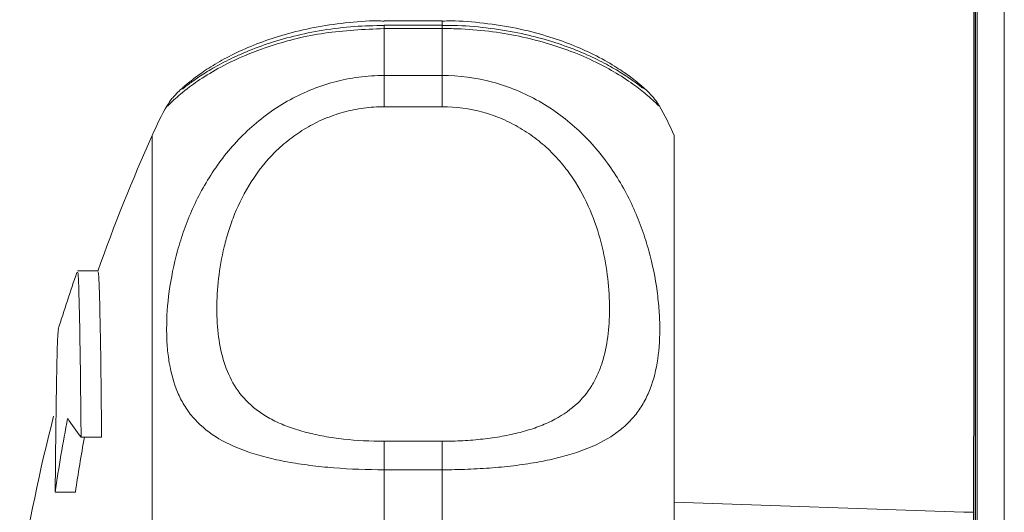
# Model space of a CAD drawing. Header units: millimetres. Extents: x 143 to 824, y 74 to 819.
# Tile 5 of 26: x 145 to 196, y 170 to 195. Entities that reach past the tile are written whole.
import ezdxf

# ---------------------------------------------------------------- set-up
doc = ezdxf.new("R2010")
doc.units = ezdxf.units.MM

msp = doc.modelspace()

# ---------------------------------------------------------------- linework, layer by layer
at = {"color": 7, "linetype": 'Continuous', "lineweight": 15}
for p, q in [((194.375, 260.491), (194.375, 174.054)), ((194.452, 82.578), (194.452, 260.578)), ((194.453, 260.578), (194.453, 82.578)), ((194.539, 82.578), (194.539, 260.578)), ((195.952, 86.886), (195.952, 256.27)), ((166.864, 195.427), (163.864, 195.427)), ((166.864, 195.194), (163.864, 195.194)), ((163.864, 195.03), (163.864, 192.599)), ((166.864, 195.03), (163.864, 195.03)), ((166.864, 192.599), (166.864, 195.03)), ((163.864, 192.599), (163.864, 190.982)), ((163.864, 192.599), (166.864, 192.599)), ((166.864, 192.599), (166.864, 190.982)), ((152.66, 191.049), (152.665, 191.056)), ((166.864, 190.982), (163.864, 190.982)), ((151.864, 115.491), (151.864, 189.491)), ((178.864, 115.491), (178.864, 189.491)), ((149.055, 182.484), (147.995, 182.484)), ((148.18, 173.886), (149.242, 173.886)), ((194.364, 131.133), (194.364, 173.849)), ((163.864, 173.668), (163.864, 172.193)), ((163.864, 173.668), (166.864, 173.668)), ((166.864, 173.668), (166.864, 172.193)), ((146.231, 172.848), (146.24, 172.848)), ((163.864, 172.193), (163.864, 166.423)), ((166.864, 172.193), (163.864, 172.193)), ((166.864, 166.423), (166.864, 172.193)), ((146.84, 171.04), (147.886, 171.04)), ((193.864, 169.991), (178.864, 170.515)), ((194.364, 169.991), (193.864, 169.991))]:
    msp.add_line(p, q, dxfattribs=at)
at = {"color": 8, "linetype": 'Continuous', "lineweight": 15}
for p, q in [((163.864, 195.194), (163.864, 195.03)), ((166.864, 195.427), (166.864, 195.194)), ((166.864, 195.194), (166.864, 195.03))]:
    msp.add_line(p, q, dxfattribs=at)
at = {"color": 7, "linetype": 'Continuous', "lineweight": 15}
for centre, radius, start, end in [((163.864, 184.491), 13, 149.6534, 157.3801), ((166.864, 184.491), 13, 22.6199, 30.2612), ((233.907, 152.491), 90, 155.72535, 160.53983), ((233.907, 152.491), 91, 160.80617, 162.75899), ((233.907, 152.491), 90, 165.54384, 171.05098), ((226.201, 159.58), 80.184, 169.01935, 171.78318), ((154.503, 179.161), 8.234, 211.5464, 219.8371), ((226.277, 159.583), 79.224, 169.59836, 171.6849)]:
    msp.add_arc(centre, radius, start, end, dxfattribs=at)
msp.add_ellipse((196.364, 173.849), major_axis=(0, 2.001), ratio=0.999391, start_param=1.468398, end_param=1.570796, dxfattribs=at)
for points, knots in [([(163.865, 195.415), (163.749, 195.419), (163.071, 195.441), (161.834, 195.335), (160.216, 195.103), (158.726, 194.74), (157.375, 194.291), (156.196, 193.782), (155.184, 193.24), (154.381, 192.722), (153.755, 192.242), (153.406, 191.939), (153.153, 191.704), (152.968, 191.499), (152.79, 191.296), (152.682, 191.112), (152.653, 191.063)], [0, 0, 0, 0, 0.0180355, 0.1055415, 0.1923895, 0.2806786, 0.367212, 0.4577014, 0.5507767, 0.6487074, 0.7422017, 0.8443621, 0.9142051, 0.9604024, 0.9894028, 1, 1, 1, 1]), ([(163.865, 195.189), (163.347, 195.179), (162.27, 195.159), (160.683, 194.959), (159.162, 194.646), (157.776, 194.239), (156.553, 193.769), (155.515, 193.274), (154.652, 192.776), (154.026, 192.356), (153.642, 192.072), (153.435, 191.907), (153.426, 191.899), (153.422, 191.896)], [0, 0, 0, 0, 0.0884704, 0.1839722, 0.2794859, 0.3756164, 0.4738094, 0.574688, 0.6787904, 0.7881844, 0.8981382, 0.9631231, 1, 1, 1, 1]), ([(178.089, 191.041), (178.054, 191.1), (177.98, 191.222), (177.887, 191.342), (177.812, 191.436), (177.748, 191.509), (177.565, 191.713), (177.21, 192.053), (176.593, 192.543), (175.8, 193.088), (174.793, 193.656), (173.597, 194.194), (172.258, 194.666), (170.732, 195.061), (169.05, 195.321), (167.737, 195.438), (167.014, 195.417), (166.864, 195.412)], [0, 0, 0, 0, 0.01147, 0.02365, 0.036166, 0.055859, 0.097921, 0.226007, 0.332108, 0.428438, 0.532854, 0.622119, 0.706864, 0.79889, 0.889556, 0.977021, 1, 1, 1, 1]), ([(177.282, 191.918), (177.282, 191.918), (177.282, 191.918), (177.133, 192.033), (176.869, 192.232), (176.331, 192.612), (175.608, 193.056), (174.672, 193.545), (173.531, 194.031), (172.234, 194.464), (170.773, 194.829), (169.167, 195.078), (167.826, 195.2), (167.058, 195.182), (166.865, 195.178)], [0, 0, 0, 0, 0.026284, 0.091816, 0.194631, 0.288826, 0.387109, 0.488561, 0.586351, 0.681065, 0.772388, 0.870598, 0.967334, 1, 1, 1, 1]), ([(163.864, 172.193), (162.979, 172.193), (162.113, 172.225), (160.843, 172.326), (160.424, 172.369), (159.618, 172.472), (159.228, 172.532), (158.475, 172.67), (158.109, 172.75), (157.415, 172.928), (157.087, 173.026), (156.156, 173.352), (155.603, 173.612), (154.668, 174.209), (154.277, 174.547), (153.788, 175.124), (153.642, 175.329), (153.383, 175.754), (153.271, 175.976), (152.976, 176.671), (152.837, 177.173), (152.698, 177.991), (152.663, 178.275), (152.617, 178.866), (152.606, 179.17), (152.606, 180.103), (152.651, 180.753), (152.835, 182.104), (152.973, 182.805), (153.272, 183.89), (153.387, 184.255), (153.646, 184.981), (153.791, 185.343), (154.114, 186.063), (154.293, 186.421), (154.689, 187.13), (154.908, 187.483), (155.615, 188.506), (156.156, 189.145), (157.088, 190.021), (157.421, 190.3), (158.112, 190.813), (158.473, 191.048), (159.225, 191.475), (159.618, 191.668), (160.429, 192.002), (160.842, 192.142), (161.682, 192.367), (162.109, 192.453), (162.979, 192.569), (163.422, 192.599), (163.864, 192.599)], [0, 0, 0, 0, 0.0625, 0.0625, 0.09375, 0.09375, 0.125, 0.125, 0.15625, 0.15625, 0.1875, 0.1875, 0.25, 0.25, 0.3125, 0.3125, 0.34375, 0.34375, 0.375, 0.375, 0.4375, 0.4375, 0.46875, 0.46875, 0.5, 0.5, 0.5625, 0.5625, 0.625, 0.625, 0.65625, 0.65625, 0.6875, 0.6875, 0.71875, 0.71875, 0.75, 0.75, 0.8125, 0.8125, 0.84375, 0.84375, 0.875, 0.875, 0.90625, 0.90625, 0.9375, 0.9375, 0.96875, 0.96875, 1, 1, 1, 1]), ([(166.864, 192.599), (167.75, 192.599), (168.616, 192.483), (169.886, 192.142), (170.305, 192), (171.111, 191.668), (171.501, 191.477), (172.254, 191.049), (172.62, 190.81), (173.314, 190.295), (173.642, 190.02), (174.573, 189.145), (175.125, 188.491), (176.061, 187.134), (176.452, 186.426), (176.941, 185.337), (177.087, 184.97), (177.345, 184.245), (177.458, 183.885), (177.753, 182.815), (177.892, 182.116), (178.031, 181.097), (178.066, 180.762), (178.112, 180.103), (178.123, 179.781), (178.123, 178.849), (178.078, 178.268), (177.894, 177.182), (177.755, 176.677), (177.457, 175.972), (177.342, 175.747), (177.083, 175.322), (176.938, 175.121), (176.614, 174.739), (176.436, 174.559), (176.04, 174.217), (175.821, 174.055), (175.114, 173.606), (174.573, 173.352), (173.641, 173.026), (173.308, 172.926), (172.617, 172.749), (172.256, 172.671), (171.504, 172.532), (171.111, 172.472), (170.3, 172.369), (169.887, 172.327), (169.047, 172.26), (168.62, 172.235), (167.75, 172.201), (167.307, 172.193), (166.864, 172.193)], [0, 0, 0, 0, 0.0625, 0.0625, 0.09375, 0.09375, 0.125, 0.125, 0.15625, 0.15625, 0.1875, 0.1875, 0.25, 0.25, 0.3125, 0.3125, 0.34375, 0.34375, 0.375, 0.375, 0.4375, 0.4375, 0.46875, 0.46875, 0.5, 0.5, 0.5625, 0.5625, 0.625, 0.625, 0.65625, 0.65625, 0.6875, 0.6875, 0.71875, 0.71875, 0.75, 0.75, 0.8125, 0.8125, 0.84375, 0.84375, 0.875, 0.875, 0.90625, 0.90625, 0.9375, 0.9375, 0.96875, 0.96875, 1, 1, 1, 1]), ([(163.864, 190.982), (163.506, 190.982), (163.147, 190.957), (162.444, 190.862), (162.099, 190.791), (161.422, 190.604), (161.089, 190.488), (160.438, 190.212), (160.127, 190.054), (159.531, 189.703), (159.247, 189.509), (158.704, 189.088), (158.447, 188.86), (157.734, 188.151), (157.328, 187.635), (156.632, 186.543), (156.352, 185.982), (156.011, 185.138), (155.91, 184.855), (155.731, 184.289), (155.653, 184.005), (155.45, 183.166), (155.357, 182.619), (155.234, 181.554), (155.204, 181.035), (155.204, 180.028), (155.234, 179.537), (155.357, 178.606), (155.451, 178.164), (155.718, 177.324), (155.892, 176.927), (156.351, 176.18), (156.631, 175.841), (157.145, 175.381), (157.332, 175.236), (157.744, 174.962), (157.968, 174.833), (158.445, 174.598), (158.699, 174.49), (159.24, 174.294), (159.53, 174.206), (160.128, 174.05), (160.439, 173.983), (161.084, 173.868), (161.421, 173.82), (162.447, 173.705), (163.147, 173.668), (163.864, 173.668)], [0, 0, 0, 0, 0.03125, 0.03125, 0.0625, 0.0625, 0.09375, 0.09375, 0.125, 0.125, 0.15625, 0.15625, 0.1875, 0.1875, 0.25, 0.25, 0.3125, 0.3125, 0.34375, 0.34375, 0.375, 0.375, 0.4375, 0.4375, 0.5, 0.5, 0.5625, 0.5625, 0.625, 0.625, 0.6875, 0.6875, 0.75, 0.75, 0.78125, 0.78125, 0.8125, 0.8125, 0.84375, 0.84375, 0.875, 0.875, 0.90625, 0.90625, 0.9375, 0.9375, 1, 1, 1, 1]), ([(166.864, 173.668), (167.223, 173.668), (167.582, 173.678), (168.284, 173.715), (168.63, 173.744), (169.307, 173.819), (169.64, 173.867), (170.291, 173.983), (170.602, 174.051), (171.198, 174.205), (171.482, 174.292), (172.025, 174.488), (172.282, 174.597), (172.995, 174.948), (173.401, 175.219), (174.097, 175.839), (174.377, 176.179), (174.718, 176.733), (174.819, 176.925), (174.998, 177.323), (175.076, 177.53), (175.279, 178.165), (175.372, 178.609), (175.495, 179.536), (175.525, 180.019), (175.525, 181.027), (175.495, 181.553), (175.372, 182.622), (175.278, 183.168), (175.011, 184.277), (174.837, 184.841), (174.378, 185.981), (174.098, 186.54), (173.584, 187.349), (173.396, 187.614), (172.985, 188.132), (172.761, 188.383), (172.284, 188.858), (172.03, 189.083), (171.489, 189.504), (171.199, 189.702), (170.601, 190.055), (170.29, 190.212), (169.645, 190.486), (169.308, 190.604), (168.282, 190.886), (167.582, 190.982), (166.864, 190.982)], [0, 0, 0, 0, 0.03125, 0.03125, 0.0625, 0.0625, 0.09375, 0.09375, 0.125, 0.125, 0.15625, 0.15625, 0.1875, 0.1875, 0.25, 0.25, 0.3125, 0.3125, 0.34375, 0.34375, 0.375, 0.375, 0.4375, 0.4375, 0.5, 0.5, 0.5625, 0.5625, 0.625, 0.625, 0.6875, 0.6875, 0.75, 0.75, 0.78125, 0.78125, 0.8125, 0.8125, 0.84375, 0.84375, 0.875, 0.875, 0.90625, 0.90625, 0.9375, 0.9375, 1, 1, 1, 1]), ([(148.18, 173.886), (148.169, 174.994), (148.147, 177.241), (148.108, 179.745), (148.066, 181.51), (148.026, 182.45), (148, 182.415), (147.989, 182.4)], [0, 0, 0, 0, 0.20748, 0.4209767, 0.6284622, 0.8419645, 1, 1, 1, 1]), ([(149.055, 182.431), (149.068, 182.395), (149.095, 182.315), (149.137, 181.174), (149.179, 179.221), (149.214, 176.752), (149.234, 174.743), (149.242, 173.886)], [0, 0, 0, 0, 0.181386, 0.401724, 0.615853, 0.836192, 1, 1, 1, 1]), ([(147.004, 179.46), (146.992, 179.371), (146.967, 179.181), (146.93, 177.962), (146.894, 176.031), (146.864, 173.682), (146.847, 171.821), (146.84, 171.04)], [0, 0, 0, 0, 0.1954, 0.413129, 0.624722, 0.842452, 1, 1, 1, 1])]:
    msp.add_open_spline(points, degree=3, knots=knots, dxfattribs=at)
at = {"color": 8, "linetype": 'Continuous', "lineweight": 15}
for points, knots in [([(163.864, 195.03), (162.817, 194.982), (160.747, 194.885), (157.987, 194.187), (155.999, 193.373), (154.645, 192.612), (153.623, 191.9), (152.916, 191.286), (152.583, 190.95), (152.642, 191.026), (152.66, 191.049)], [0, 0, 0, 0, 0.147021, 0.290572, 0.432079, 0.533147, 0.637235, 0.782196, 0.932909, 1, 1, 1, 1]), ([(178.083, 191.034), (178.086, 191.025), (178.092, 191.002), (177.642, 191.446), (176.877, 192.066), (175.709, 192.859), (173.782, 193.835), (170.886, 194.701), (168.482, 195.011), (167.122, 195.027), (166.864, 195.03)], [0, 0, 0, 0, 0.115952, 0.273342, 0.376408, 0.481912, 0.657537, 0.80806, 0.963713, 1, 1, 1, 1])]:
    msp.add_open_spline(points, degree=3, knots=knots, dxfattribs=at)

doc.saveas('drawing.dxf')
